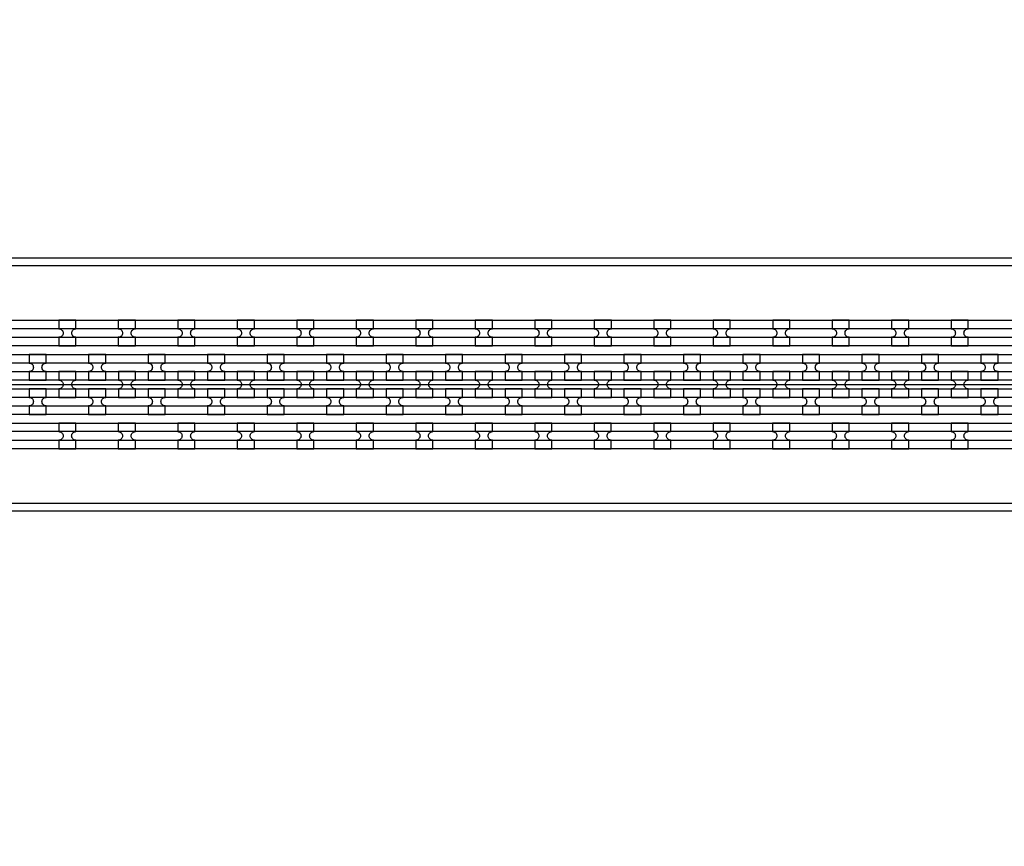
# Model space of a CAD drawing. Extents: x -63500 to 63500, y -63500 to 63500.
# Tile 66 of 256: x 12939 to 17077, y -33849 to -30378. Entities that reach past the tile are written whole.
import ezdxf

# ---------------------------------------------------------------- set-up
doc = ezdxf.new("R2010")
doc.units = 13
doc.header["$MEASUREMENT"] = 0
for name, color, linetype in [('1_Metal', 2, 'Continuous'), ('2_Electrodes', 5, 'Continuous'), ('3_Outline', 4, 'Continuous')]:
    doc.layers.add(name, color=color, linetype=linetype)

msp = doc.modelspace()

# ---------------------------------------------------------------- linework, layer by layer
msp.add_line((500, -31909.7), (19000, -31909.7))
for radius in [50000, 47500, 45000]:
    msp.add_circle((0, 0), radius)
at = {"layer": '1_Metal'}
for points in [[(-50000, 0, 1), (50000, 0), (51000, 0, -1), (-51000, 0)], [(13176, -31639.7), (13104, -31639.7), (13104, -31675.7, -0.414214), (13122, -31693.7), (13122, -31693.7, -0.414214), (13104, -31711.7), (13104, -31747.7), (13176, -31747.7), (13176, -31711.7, -0.414214), (13158, -31693.7), (13158, -31693.7, -0.414214), (13176, -31675.7)], [(13426, -31639.7), (13354, -31639.7), (13354, -31675.7, -0.414214), (13372, -31693.7), (13372, -31693.7, -0.414214), (13354, -31711.7), (13354, -31747.7), (13426, -31747.7), (13426, -31711.7, -0.414214), (13408, -31693.7), (13408, -31693.7, -0.414214), (13426, -31675.7)], [(13676, -31639.7), (13604, -31639.7), (13604, -31675.7, -0.414214), (13622, -31693.7), (13622, -31693.7, -0.414214), (13604, -31711.7), (13604, -31747.7), (13676, -31747.7), (13676, -31711.7, -0.414214), (13658, -31693.7), (13658, -31693.7, -0.414214), (13676, -31675.7)], [(13926, -31639.7), (13854, -31639.7), (13854, -31675.7, -0.414214), (13872, -31693.7), (13872, -31693.7, -0.414214), (13854, -31711.7), (13854, -31747.7), (13926, -31747.7), (13926, -31711.7, -0.414214), (13908, -31693.7), (13908, -31693.7, -0.414214), (13926, -31675.7)], [(14176, -31639.7), (14104, -31639.7), (14104, -31675.7, -0.414214), (14122, -31693.7), (14122, -31693.7, -0.414214), (14104, -31711.7), (14104, -31747.7), (14176, -31747.7), (14176, -31711.7, -0.414214), (14158, -31693.7), (14158, -31693.7, -0.414214), (14176, -31675.7)], [(14426, -31639.7), (14354, -31639.7), (14354, -31675.7, -0.414214), (14372, -31693.7), (14372, -31693.7, -0.414214), (14354, -31711.7), (14354, -31747.7), (14426, -31747.7), (14426, -31711.7, -0.414214), (14408, -31693.7), (14408, -31693.7, -0.414214), (14426, -31675.7)], [(14676, -31639.7), (14604, -31639.7), (14604, -31675.7, -0.414214), (14622, -31693.7), (14622, -31693.7, -0.414214), (14604, -31711.7), (14604, -31747.7), (14676, -31747.7), (14676, -31711.7, -0.414214), (14658, -31693.7), (14658, -31693.7, -0.414214), (14676, -31675.7)], [(14926, -31639.7), (14854, -31639.7), (14854, -31675.7, -0.414214), (14872, -31693.7), (14872, -31693.7, -0.414214), (14854, -31711.7), (14854, -31747.7), (14926, -31747.7), (14926, -31711.7, -0.414214), (14908, -31693.7), (14908, -31693.7, -0.414214), (14926, -31675.7)], [(15176, -31639.7), (15104, -31639.7), (15104, -31675.7, -0.414214), (15122, -31693.7), (15122, -31693.7, -0.414214), (15104, -31711.7), (15104, -31747.7), (15176, -31747.7), (15176, -31711.7, -0.414214), (15158, -31693.7), (15158, -31693.7, -0.414214), (15176, -31675.7)], [(15426, -31639.7), (15354, -31639.7), (15354, -31675.7, -0.414214), (15372, -31693.7), (15372, -31693.7, -0.414214), (15354, -31711.7), (15354, -31747.7), (15426, -31747.7), (15426, -31711.7, -0.414214), (15408, -31693.7), (15408, -31693.7, -0.414214), (15426, -31675.7)], [(15676, -31639.7), (15604, -31639.7), (15604, -31675.7, -0.414214), (15622, -31693.7), (15622, -31693.7, -0.414214), (15604, -31711.7), (15604, -31747.7), (15676, -31747.7), (15676, -31711.7, -0.414214), (15658, -31693.7), (15658, -31693.7, -0.414214), (15676, -31675.7)], [(15926, -31639.7), (15854, -31639.7), (15854, -31675.7, -0.414214), (15872, -31693.7), (15872, -31693.7, -0.414214), (15854, -31711.7), (15854, -31747.7), (15926, -31747.7), (15926, -31711.7, -0.414214), (15908, -31693.7), (15908, -31693.7, -0.414214), (15926, -31675.7)], [(16176, -31639.7), (16104, -31639.7), (16104, -31675.7, -0.414214), (16122, -31693.7), (16122, -31693.7, -0.414214), (16104, -31711.7), (16104, -31747.7), (16176, -31747.7), (16176, -31711.7, -0.414214), (16158, -31693.7), (16158, -31693.7, -0.414214), (16176, -31675.7)], [(16426, -31639.7), (16354, -31639.7), (16354, -31675.7, -0.414214), (16372, -31693.7), (16372, -31693.7, -0.414214), (16354, -31711.7), (16354, -31747.7), (16426, -31747.7), (16426, -31711.7, -0.414214), (16408, -31693.7), (16408, -31693.7, -0.414214), (16426, -31675.7)], [(16676, -31639.7), (16604, -31639.7), (16604, -31675.7, -0.414214), (16622, -31693.7), (16622, -31693.7, -0.414214), (16604, -31711.7), (16604, -31747.7), (16676, -31747.7), (16676, -31711.7, -0.414214), (16658, -31693.7), (16658, -31693.7, -0.414214), (16676, -31675.7)], [(16926, -31639.7), (16854, -31639.7), (16854, -31675.7, -0.414214), (16872, -31693.7), (16872, -31693.7, -0.414214), (16854, -31711.7), (16854, -31747.7), (16926, -31747.7), (16926, -31711.7, -0.414214), (16908, -31693.7), (16908, -31693.7, -0.414214), (16926, -31675.7)], [(18997.9, -31819.7), (-8544, -31819.7, 0.414214), (-10384, -33659.7), (-10384, -34159.7, 0.414214), (-8544, -35999.7), (-7312, -35999.7, 0.414214), (-7294, -35981.7), (-7294, -35981.7), (-7263.4, -35981.7), (-7263.4, -36051.9), (-7293.4, -36051.9, 0.384752), (-7311.3, -36035.7), (-8544, -36035.7, -0.414214), (-10420, -34159.7), (-10420, -33659.7, -0.414214), (-8544, -31783.7), (18997.9, -31783.7)], [(12979.1, -31891.7), (13051.1, -31891.7), (13051.1, -31855.7, -0.414214), (13033.1, -31837.7), (13033.1, -31837.7, -0.414214), (13051.1, -31819.7), (13051.1, -31783.7), (12979.1, -31783.7), (12979.1, -31819.7, -0.414214), (12997.1, -31837.7), (12997.1, -31837.7, -0.414214), (12979.1, -31855.7), (12979.1, -31891.7)], [(13229.1, -31891.7), (13301.1, -31891.7), (13301.1, -31855.7, -0.414214), (13283.1, -31837.7), (13283.1, -31837.7, -0.414214), (13301.1, -31819.7), (13301.1, -31783.7), (13229.1, -31783.7), (13229.1, -31819.7, -0.414214), (13247.1, -31837.7), (13247.1, -31837.7, -0.414214), (13229.1, -31855.7), (13229.1, -31891.7)], [(13479.1, -31891.7), (13551.1, -31891.7), (13551.1, -31855.7, -0.414214), (13533.1, -31837.7), (13533.1, -31837.7, -0.414214), (13551.1, -31819.7), (13551.1, -31783.7), (13479.1, -31783.7), (13479.1, -31819.7, -0.414214), (13497.1, -31837.7), (13497.1, -31837.7, -0.414214), (13479.1, -31855.7), (13479.1, -31891.7)], [(13729.1, -31891.7), (13801.1, -31891.7), (13801.1, -31855.7, -0.414214), (13783.1, -31837.7), (13783.1, -31837.7, -0.414214), (13801.1, -31819.7), (13801.1, -31783.7), (13729.1, -31783.7), (13729.1, -31819.7, -0.414214), (13747.1, -31837.7), (13747.1, -31837.7, -0.414214), (13729.1, -31855.7), (13729.1, -31891.7)], [(13979.1, -31891.7), (14051.1, -31891.7), (14051.1, -31855.7, -0.414214), (14033.1, -31837.7), (14033.1, -31837.7, -0.414214), (14051.1, -31819.7), (14051.1, -31783.7), (13979.1, -31783.7), (13979.1, -31819.7, -0.414214), (13997.1, -31837.7), (13997.1, -31837.7, -0.414214), (13979.1, -31855.7), (13979.1, -31891.7)], [(14229.1, -31891.7), (14301.1, -31891.7), (14301.1, -31855.7, -0.414214), (14283.1, -31837.7), (14283.1, -31837.7, -0.414214), (14301.1, -31819.7), (14301.1, -31783.7), (14229.1, -31783.7), (14229.1, -31819.7, -0.414214), (14247.1, -31837.7), (14247.1, -31837.7, -0.414214), (14229.1, -31855.7), (14229.1, -31891.7)], [(14479.1, -31891.7), (14551.1, -31891.7), (14551.1, -31855.7, -0.414214), (14533.1, -31837.7), (14533.1, -31837.7, -0.414214), (14551.1, -31819.7), (14551.1, -31783.7), (14479.1, -31783.7), (14479.1, -31819.7, -0.414214), (14497.1, -31837.7), (14497.1, -31837.7, -0.414214), (14479.1, -31855.7), (14479.1, -31891.7)], [(14729.1, -31891.7), (14801.1, -31891.7), (14801.1, -31855.7, -0.414214), (14783.1, -31837.7), (14783.1, -31837.7, -0.414214), (14801.1, -31819.7), (14801.1, -31783.7), (14729.1, -31783.7), (14729.1, -31819.7, -0.414214), (14747.1, -31837.7), (14747.1, -31837.7, -0.414214), (14729.1, -31855.7), (14729.1, -31891.7)], [(14979.1, -31891.7), (15051.1, -31891.7), (15051.1, -31855.7, -0.414214), (15033.1, -31837.7), (15033.1, -31837.7, -0.414214), (15051.1, -31819.7), (15051.1, -31783.7), (14979.1, -31783.7), (14979.1, -31819.7, -0.414214), (14997.1, -31837.7), (14997.1, -31837.7, -0.414214), (14979.1, -31855.7), (14979.1, -31891.7)], [(15229.1, -31891.7), (15301.1, -31891.7), (15301.1, -31855.7, -0.414214), (15283.1, -31837.7), (15283.1, -31837.7, -0.414214), (15301.1, -31819.7), (15301.1, -31783.7), (15229.1, -31783.7), (15229.1, -31819.7, -0.414214), (15247.1, -31837.7), (15247.1, -31837.7, -0.414214), (15229.1, -31855.7), (15229.1, -31891.7)], [(15479.1, -31891.7), (15551.1, -31891.7), (15551.1, -31855.7, -0.414214), (15533.1, -31837.7), (15533.1, -31837.7, -0.414214), (15551.1, -31819.7), (15551.1, -31783.7), (15479.1, -31783.7), (15479.1, -31819.7, -0.414214), (15497.1, -31837.7), (15497.1, -31837.7, -0.414214), (15479.1, -31855.7), (15479.1, -31891.7)], [(15729.1, -31891.7), (15801.1, -31891.7), (15801.1, -31855.7, -0.414214), (15783.1, -31837.7), (15783.1, -31837.7, -0.414214), (15801.1, -31819.7), (15801.1, -31783.7), (15729.1, -31783.7), (15729.1, -31819.7, -0.414214), (15747.1, -31837.7), (15747.1, -31837.7, -0.414214), (15729.1, -31855.7), (15729.1, -31891.7)], [(15979.1, -31891.7), (16051.1, -31891.7), (16051.1, -31855.7, -0.414214), (16033.1, -31837.7), (16033.1, -31837.7, -0.414214), (16051.1, -31819.7), (16051.1, -31783.7), (15979.1, -31783.7), (15979.1, -31819.7, -0.414214), (15997.1, -31837.7), (15997.1, -31837.7, -0.414214), (15979.1, -31855.7), (15979.1, -31891.7)], [(16229.1, -31891.7), (16301.1, -31891.7), (16301.1, -31855.7, -0.414214), (16283.1, -31837.7), (16283.1, -31837.7, -0.414214), (16301.1, -31819.7), (16301.1, -31783.7), (16229.1, -31783.7), (16229.1, -31819.7, -0.414214), (16247.1, -31837.7), (16247.1, -31837.7, -0.414214), (16229.1, -31855.7), (16229.1, -31891.7)], [(16479.1, -31891.7), (16551.1, -31891.7), (16551.1, -31855.7, -0.414214), (16533.1, -31837.7), (16533.1, -31837.7, -0.414214), (16551.1, -31819.7), (16551.1, -31783.7), (16479.1, -31783.7), (16479.1, -31819.7, -0.414214), (16497.1, -31837.7), (16497.1, -31837.7, -0.414214), (16479.1, -31855.7), (16479.1, -31891.7)], [(16729.1, -31891.7), (16801.1, -31891.7), (16801.1, -31855.7, -0.414214), (16783.1, -31837.7), (16783.1, -31837.7, -0.414214), (16801.1, -31819.7), (16801.1, -31783.7), (16729.1, -31783.7), (16729.1, -31819.7, -0.414214), (16747.1, -31837.7), (16747.1, -31837.7, -0.414214), (16729.1, -31855.7), (16729.1, -31891.7)], [(16979.1, -31891.7), (17051.1, -31891.7), (17051.1, -31855.7, -0.414214), (17033.1, -31837.7), (17033.1, -31837.7, -0.414214), (17051.1, -31819.7), (17051.1, -31783.7), (16979.1, -31783.7), (16979.1, -31819.7, -0.414214), (16997.1, -31837.7), (16997.1, -31837.7, -0.414214), (16979.1, -31855.7), (16979.1, -31891.7)], [(18997.9, -31891.7), (-8544, -31891.7, 0.414214), (-10312, -33659.7), (-10312, -34159.7, 0.414214), (-8544, -35927.7), (-7312, -35927.7, 0.414214), (-7294, -35909.7), (-7294, -35909.7), (-7263.4, -35909.7), (-7263.4, -35981.7), (-7294, -35981.7, 0.414214), (-7312, -35963.7), (-8544, -35963.7, -0.414214), (-10348, -34159.7), (-10348, -33659.7, -0.414214), (-8544, -31855.7), (18997.9, -31855.7)], [(13104.1, -31963.7), (13176.1, -31963.7), (13176.1, -31927.7, -0.414214), (13158.1, -31909.7), (13158.1, -31909.7, -0.414214), (13176.1, -31891.7), (13176.1, -31855.7), (13104.1, -31855.7), (13104.1, -31891.7, -0.414214), (13122.1, -31909.7), (13122.1, -31909.7, -0.414214), (13104.1, -31927.7), (13104.1, -31963.7)], [(13354.1, -31963.7), (13426.1, -31963.7), (13426.1, -31927.7, -0.414214), (13408.1, -31909.7), (13408.1, -31909.7, -0.414214), (13426.1, -31891.7), (13426.1, -31855.7), (13354.1, -31855.7), (13354.1, -31891.7, -0.414214), (13372.1, -31909.7), (13372.1, -31909.7, -0.414214), (13354.1, -31927.7), (13354.1, -31963.7)], [(13604.1, -31963.7), (13676.1, -31963.7), (13676.1, -31927.7, -0.414214), (13658.1, -31909.7), (13658.1, -31909.7, -0.414214), (13676.1, -31891.7), (13676.1, -31855.7), (13604.1, -31855.7), (13604.1, -31891.7, -0.414214), (13622.1, -31909.7), (13622.1, -31909.7, -0.414214), (13604.1, -31927.7), (13604.1, -31963.7)], [(13854.1, -31963.7), (13926.1, -31963.7), (13926.1, -31927.7, -0.414214), (13908.1, -31909.7), (13908.1, -31909.7, -0.414214), (13926.1, -31891.7), (13926.1, -31855.7), (13854.1, -31855.7), (13854.1, -31891.7, -0.414214), (13872.1, -31909.7), (13872.1, -31909.7, -0.414214), (13854.1, -31927.7), (13854.1, -31963.7)], [(14104.1, -31963.7), (14176.1, -31963.7), (14176.1, -31927.7, -0.414214), (14158.1, -31909.7), (14158.1, -31909.7, -0.414214), (14176.1, -31891.7), (14176.1, -31855.7), (14104.1, -31855.7), (14104.1, -31891.7, -0.414214), (14122.1, -31909.7), (14122.1, -31909.7, -0.414214), (14104.1, -31927.7), (14104.1, -31963.7)], [(14354.1, -31963.7), (14426.1, -31963.7), (14426.1, -31927.7, -0.414214), (14408.1, -31909.7), (14408.1, -31909.7, -0.414214), (14426.1, -31891.7), (14426.1, -31855.7), (14354.1, -31855.7), (14354.1, -31891.7, -0.414214), (14372.1, -31909.7), (14372.1, -31909.7, -0.414214), (14354.1, -31927.7), (14354.1, -31963.7)], [(14604.1, -31963.7), (14676.1, -31963.7), (14676.1, -31927.7, -0.414214), (14658.1, -31909.7), (14658.1, -31909.7, -0.414214), (14676.1, -31891.7), (14676.1, -31855.7), (14604.1, -31855.7), (14604.1, -31891.7, -0.414214), (14622.1, -31909.7), (14622.1, -31909.7, -0.414214), (14604.1, -31927.7), (14604.1, -31963.7)], [(14854.1, -31963.7), (14926.1, -31963.7), (14926.1, -31927.7, -0.414214), (14908.1, -31909.7), (14908.1, -31909.7, -0.414214), (14926.1, -31891.7), (14926.1, -31855.7), (14854.1, -31855.7), (14854.1, -31891.7, -0.414214), (14872.1, -31909.7), (14872.1, -31909.7, -0.414214), (14854.1, -31927.7), (14854.1, -31963.7)], [(15104.1, -31963.7), (15176.1, -31963.7), (15176.1, -31927.7, -0.414214), (15158.1, -31909.7), (15158.1, -31909.7, -0.414214), (15176.1, -31891.7), (15176.1, -31855.7), (15104.1, -31855.7), (15104.1, -31891.7, -0.414214), (15122.1, -31909.7), (15122.1, -31909.7, -0.414214), (15104.1, -31927.7), (15104.1, -31963.7)], [(15354.1, -31963.7), (15426.1, -31963.7), (15426.1, -31927.7, -0.414214), (15408.1, -31909.7), (15408.1, -31909.7, -0.414214), (15426.1, -31891.7), (15426.1, -31855.7), (15354.1, -31855.7), (15354.1, -31891.7, -0.414214), (15372.1, -31909.7), (15372.1, -31909.7, -0.414214), (15354.1, -31927.7), (15354.1, -31963.7)], [(15604.1, -31963.7), (15676.1, -31963.7), (15676.1, -31927.7, -0.414214), (15658.1, -31909.7), (15658.1, -31909.7, -0.414214), (15676.1, -31891.7), (15676.1, -31855.7), (15604.1, -31855.7), (15604.1, -31891.7, -0.414214), (15622.1, -31909.7), (15622.1, -31909.7, -0.414214), (15604.1, -31927.7), (15604.1, -31963.7)], [(15854.1, -31963.7), (15926.1, -31963.7), (15926.1, -31927.7, -0.414214), (15908.1, -31909.7), (15908.1, -31909.7, -0.414214), (15926.1, -31891.7), (15926.1, -31855.7), (15854.1, -31855.7), (15854.1, -31891.7, -0.414214), (15872.1, -31909.7), (15872.1, -31909.7, -0.414214), (15854.1, -31927.7), (15854.1, -31963.7)], [(16104.1, -31963.7), (16176.1, -31963.7), (16176.1, -31927.7, -0.414214), (16158.1, -31909.7), (16158.1, -31909.7, -0.414214), (16176.1, -31891.7), (16176.1, -31855.7), (16104.1, -31855.7), (16104.1, -31891.7, -0.414214), (16122.1, -31909.7), (16122.1, -31909.7, -0.414214), (16104.1, -31927.7), (16104.1, -31963.7)], [(16354.1, -31963.7), (16426.1, -31963.7), (16426.1, -31927.7, -0.414214), (16408.1, -31909.7), (16408.1, -31909.7, -0.414214), (16426.1, -31891.7), (16426.1, -31855.7), (16354.1, -31855.7), (16354.1, -31891.7, -0.414214), (16372.1, -31909.7), (16372.1, -31909.7, -0.414214), (16354.1, -31927.7), (16354.1, -31963.7)], [(16604.1, -31963.7), (16676.1, -31963.7), (16676.1, -31927.7, -0.414214), (16658.1, -31909.7), (16658.1, -31909.7, -0.414214), (16676.1, -31891.7), (16676.1, -31855.7), (16604.1, -31855.7), (16604.1, -31891.7, -0.414214), (16622.1, -31909.7), (16622.1, -31909.7, -0.414214), (16604.1, -31927.7), (16604.1, -31963.7)], [(16854.1, -31963.7), (16926.1, -31963.7), (16926.1, -31927.7, -0.414214), (16908.1, -31909.7), (16908.1, -31909.7, -0.414214), (16926.1, -31891.7), (16926.1, -31855.7), (16854.1, -31855.7), (16854.1, -31891.7, -0.414214), (16872.1, -31909.7), (16872.1, -31909.7, -0.414214), (16854.1, -31927.7), (16854.1, -31963.7)], [(18997.9, -31963.7), (-8544, -31963.7, 0.414214), (-10240, -33659.7), (-10240, -34159.7, 0.414214), (-8544, -35855.7), (-7312, -35855.7, 0.414214), (-7294, -35837.7), (-7294, -35837.7), (-7263.4, -35837.7), (-7263.4, -35909.7), (-7294, -35909.7, 0.414214), (-7312, -35891.7), (-8544, -35891.7, -0.414214), (-10276, -34159.7), (-10276, -33659.7, -0.414214), (-8544, -31927.7), (18997.9, -31927.7)], [(12979.1, -31927.7), (12979.1, -31963.7, -0.414214), (12997.1, -31981.7), (12997.1, -31981.7, -0.414214), (12979.1, -31999.7), (12979.1, -32035.7), (13051.1, -32035.7), (13051.1, -31999.7, -0.414214), (13033.1, -31981.7), (13033.1, -31981.7, -0.414214), (13051.1, -31963.7), (13051.1, -31927.7)], [(13229.1, -31927.7), (13229.1, -31963.7, -0.414214), (13247.1, -31981.7), (13247.1, -31981.7, -0.414214), (13229.1, -31999.7), (13229.1, -32035.7), (13301.1, -32035.7), (13301.1, -31999.7, -0.414214), (13283.1, -31981.7), (13283.1, -31981.7, -0.414214), (13301.1, -31963.7), (13301.1, -31927.7)], [(13479.1, -31927.7), (13479.1, -31963.7, -0.414214), (13497.1, -31981.7), (13497.1, -31981.7, -0.414214), (13479.1, -31999.7), (13479.1, -32035.7), (13551.1, -32035.7), (13551.1, -31999.7, -0.414214), (13533.1, -31981.7), (13533.1, -31981.7, -0.414214), (13551.1, -31963.7), (13551.1, -31927.7)], [(13729.1, -31927.7), (13729.1, -31963.7, -0.414214), (13747.1, -31981.7), (13747.1, -31981.7, -0.414214), (13729.1, -31999.7), (13729.1, -32035.7), (13801.1, -32035.7), (13801.1, -31999.7, -0.414214), (13783.1, -31981.7), (13783.1, -31981.7, -0.414214), (13801.1, -31963.7), (13801.1, -31927.7)], [(13979.1, -31927.7), (13979.1, -31963.7, -0.414214), (13997.1, -31981.7), (13997.1, -31981.7, -0.414214), (13979.1, -31999.7), (13979.1, -32035.7), (14051.1, -32035.7), (14051.1, -31999.7, -0.414214), (14033.1, -31981.7), (14033.1, -31981.7, -0.414214), (14051.1, -31963.7), (14051.1, -31927.7)], [(14229.1, -31927.7), (14229.1, -31963.7, -0.414214), (14247.1, -31981.7), (14247.1, -31981.7, -0.414214), (14229.1, -31999.7), (14229.1, -32035.7), (14301.1, -32035.7), (14301.1, -31999.7, -0.414214), (14283.1, -31981.7), (14283.1, -31981.7, -0.414214), (14301.1, -31963.7), (14301.1, -31927.7)], [(14479.1, -31927.7), (14479.1, -31963.7, -0.414214), (14497.1, -31981.7), (14497.1, -31981.7, -0.414214), (14479.1, -31999.7), (14479.1, -32035.7), (14551.1, -32035.7), (14551.1, -31999.7, -0.414214), (14533.1, -31981.7), (14533.1, -31981.7, -0.414214), (14551.1, -31963.7), (14551.1, -31927.7)], [(14729.1, -31927.7), (14729.1, -31963.7, -0.414214), (14747.1, -31981.7), (14747.1, -31981.7, -0.414214), (14729.1, -31999.7), (14729.1, -32035.7), (14801.1, -32035.7), (14801.1, -31999.7, -0.414214), (14783.1, -31981.7), (14783.1, -31981.7, -0.414214), (14801.1, -31963.7), (14801.1, -31927.7)], [(14979.1, -31927.7), (14979.1, -31963.7, -0.414214), (14997.1, -31981.7), (14997.1, -31981.7, -0.414214), (14979.1, -31999.7), (14979.1, -32035.7), (15051.1, -32035.7), (15051.1, -31999.7, -0.414214), (15033.1, -31981.7), (15033.1, -31981.7, -0.414214), (15051.1, -31963.7), (15051.1, -31927.7)], [(15229.1, -31927.7), (15229.1, -31963.7, -0.414214), (15247.1, -31981.7), (15247.1, -31981.7, -0.414214), (15229.1, -31999.7), (15229.1, -32035.7), (15301.1, -32035.7), (15301.1, -31999.7, -0.414214), (15283.1, -31981.7), (15283.1, -31981.7, -0.414214), (15301.1, -31963.7), (15301.1, -31927.7)], [(15479.1, -31927.7), (15479.1, -31963.7, -0.414214), (15497.1, -31981.7), (15497.1, -31981.7, -0.414214), (15479.1, -31999.7), (15479.1, -32035.7), (15551.1, -32035.7), (15551.1, -31999.7, -0.414214), (15533.1, -31981.7), (15533.1, -31981.7, -0.414214), (15551.1, -31963.7), (15551.1, -31927.7)], [(15729.1, -31927.7), (15729.1, -31963.7, -0.414214), (15747.1, -31981.7), (15747.1, -31981.7, -0.414214), (15729.1, -31999.7), (15729.1, -32035.7), (15801.1, -32035.7), (15801.1, -31999.7, -0.414214), (15783.1, -31981.7), (15783.1, -31981.7, -0.414214), (15801.1, -31963.7), (15801.1, -31927.7)], [(15979.1, -31927.7), (15979.1, -31963.7, -0.414214), (15997.1, -31981.7), (15997.1, -31981.7, -0.414214), (15979.1, -31999.7), (15979.1, -32035.7), (16051.1, -32035.7), (16051.1, -31999.7, -0.414214), (16033.1, -31981.7), (16033.1, -31981.7, -0.414214), (16051.1, -31963.7), (16051.1, -31927.7)], [(16229.1, -31927.7), (16229.1, -31963.7, -0.414214), (16247.1, -31981.7), (16247.1, -31981.7, -0.414214), (16229.1, -31999.7), (16229.1, -32035.7), (16301.1, -32035.7), (16301.1, -31999.7, -0.414214), (16283.1, -31981.7), (16283.1, -31981.7, -0.414214), (16301.1, -31963.7), (16301.1, -31927.7)], [(16479.1, -31927.7), (16479.1, -31963.7, -0.414214), (16497.1, -31981.7), (16497.1, -31981.7, -0.414214), (16479.1, -31999.7), (16479.1, -32035.7), (16551.1, -32035.7), (16551.1, -31999.7, -0.414214), (16533.1, -31981.7), (16533.1, -31981.7, -0.414214), (16551.1, -31963.7), (16551.1, -31927.7)], [(16729.1, -31927.7), (16729.1, -31963.7, -0.414214), (16747.1, -31981.7), (16747.1, -31981.7, -0.414214), (16729.1, -31999.7), (16729.1, -32035.7), (16801.1, -32035.7), (16801.1, -31999.7, -0.414214), (16783.1, -31981.7), (16783.1, -31981.7, -0.414214), (16801.1, -31963.7), (16801.1, -31927.7)], [(16979.1, -31927.7), (16979.1, -31963.7, -0.414214), (16997.1, -31981.7), (16997.1, -31981.7, -0.414214), (16979.1, -31999.7), (16979.1, -32035.7), (17051.1, -32035.7), (17051.1, -31999.7, -0.414214), (17033.1, -31981.7), (17033.1, -31981.7, -0.414214), (17051.1, -31963.7), (17051.1, -31927.7)], [(18997.9, -32035.7), (-8544, -32035.7, 0.414214), (-10168, -33659.7), (-10168, -34159.7, 0.414214), (-8544, -35783.7), (-7311.3, -35783.7, 0.384752), (-7293.4, -35767.5), (-7263.4, -35767.5), (-7263.4, -35837.7), (-7294, -35837.7, 0.414214), (-7312, -35819.7), (-8544, -35819.7, -0.414214), (-10204, -34159.7), (-10204, -33659.7, -0.414214), (-8544, -31999.7), (18997.9, -31999.7)], [(13175.9, -32071.7), (13103.9, -32071.7), (13103.9, -32107.7, -0.414214), (13121.9, -32125.7), (13121.9, -32125.7, -0.414214), (13103.9, -32143.7), (13103.9, -32179.7), (13175.9, -32179.7), (13175.9, -32143.7, -0.414214), (13157.9, -32125.7), (13157.9, -32125.7, -0.414214), (13175.9, -32107.7)], [(13425.9, -32071.7), (13353.9, -32071.7), (13353.9, -32107.7, -0.414214), (13371.9, -32125.7), (13371.9, -32125.7, -0.414214), (13353.9, -32143.7), (13353.9, -32179.7), (13425.9, -32179.7), (13425.9, -32143.7, -0.414214), (13407.9, -32125.7), (13407.9, -32125.7, -0.414214), (13425.9, -32107.7)], [(13675.9, -32071.7), (13603.9, -32071.7), (13603.9, -32107.7, -0.414214), (13621.9, -32125.7), (13621.9, -32125.7, -0.414214), (13603.9, -32143.7), (13603.9, -32179.7), (13675.9, -32179.7), (13675.9, -32143.7, -0.414214), (13657.9, -32125.7), (13657.9, -32125.7, -0.414214), (13675.9, -32107.7)], [(13925.9, -32071.7), (13853.9, -32071.7), (13853.9, -32107.7, -0.414214), (13871.9, -32125.7), (13871.9, -32125.7, -0.414214), (13853.9, -32143.7), (13853.9, -32179.7), (13925.9, -32179.7), (13925.9, -32143.7, -0.414214), (13907.9, -32125.7), (13907.9, -32125.7, -0.414214), (13925.9, -32107.7)], [(14175.9, -32071.7), (14103.9, -32071.7), (14103.9, -32107.7, -0.414214), (14121.9, -32125.7), (14121.9, -32125.7, -0.414214), (14103.9, -32143.7), (14103.9, -32179.7), (14175.9, -32179.7), (14175.9, -32143.7, -0.414214), (14157.9, -32125.7), (14157.9, -32125.7, -0.414214), (14175.9, -32107.7)], [(14425.9, -32071.7), (14353.9, -32071.7), (14353.9, -32107.7, -0.414214), (14371.9, -32125.7), (14371.9, -32125.7, -0.414214), (14353.9, -32143.7), (14353.9, -32179.7), (14425.9, -32179.7), (14425.9, -32143.7, -0.414214), (14407.9, -32125.7), (14407.9, -32125.7, -0.414214), (14425.9, -32107.7)], [(14675.9, -32071.7), (14603.9, -32071.7), (14603.9, -32107.7, -0.414214), (14621.9, -32125.7), (14621.9, -32125.7, -0.414214), (14603.9, -32143.7), (14603.9, -32179.7), (14675.9, -32179.7), (14675.9, -32143.7, -0.414214), (14657.9, -32125.7), (14657.9, -32125.7, -0.414214), (14675.9, -32107.7)], [(14925.9, -32071.7), (14853.9, -32071.7), (14853.9, -32107.7, -0.414214), (14871.9, -32125.7), (14871.9, -32125.7, -0.414214), (14853.9, -32143.7), (14853.9, -32179.7), (14925.9, -32179.7), (14925.9, -32143.7, -0.414214), (14907.9, -32125.7), (14907.9, -32125.7, -0.414214), (14925.9, -32107.7)], [(15175.9, -32071.7), (15103.9, -32071.7), (15103.9, -32107.7, -0.414214), (15121.9, -32125.7), (15121.9, -32125.7, -0.414214), (15103.9, -32143.7), (15103.9, -32179.7), (15175.9, -32179.7), (15175.9, -32143.7, -0.414214), (15157.9, -32125.7), (15157.9, -32125.7, -0.414214), (15175.9, -32107.7)], [(15425.9, -32071.7), (15353.9, -32071.7), (15353.9, -32107.7, -0.414214), (15371.9, -32125.7), (15371.9, -32125.7, -0.414214), (15353.9, -32143.7), (15353.9, -32179.7), (15425.9, -32179.7), (15425.9, -32143.7, -0.414214), (15407.9, -32125.7), (15407.9, -32125.7, -0.414214), (15425.9, -32107.7)], [(15675.9, -32071.7), (15603.9, -32071.7), (15603.9, -32107.7, -0.414214), (15621.9, -32125.7), (15621.9, -32125.7, -0.414214), (15603.9, -32143.7), (15603.9, -32179.7), (15675.9, -32179.7), (15675.9, -32143.7, -0.414214), (15657.9, -32125.7), (15657.9, -32125.7, -0.414214), (15675.9, -32107.7)], [(15925.9, -32071.7), (15853.9, -32071.7), (15853.9, -32107.7, -0.414214), (15871.9, -32125.7), (15871.9, -32125.7, -0.414214), (15853.9, -32143.7), (15853.9, -32179.7), (15925.9, -32179.7), (15925.9, -32143.7, -0.414214), (15907.9, -32125.7), (15907.9, -32125.7, -0.414214), (15925.9, -32107.7)], [(16175.9, -32071.7), (16103.9, -32071.7), (16103.9, -32107.7, -0.414214), (16121.9, -32125.7), (16121.9, -32125.7, -0.414214), (16103.9, -32143.7), (16103.9, -32179.7), (16175.9, -32179.7), (16175.9, -32143.7, -0.414214), (16157.9, -32125.7), (16157.9, -32125.7, -0.414214), (16175.9, -32107.7)], [(16425.9, -32071.7), (16353.9, -32071.7), (16353.9, -32107.7, -0.414214), (16371.9, -32125.7), (16371.9, -32125.7, -0.414214), (16353.9, -32143.7), (16353.9, -32179.7), (16425.9, -32179.7), (16425.9, -32143.7, -0.414214), (16407.9, -32125.7), (16407.9, -32125.7, -0.414214), (16425.9, -32107.7)], [(16675.9, -32071.7), (16603.9, -32071.7), (16603.9, -32107.7, -0.414214), (16621.9, -32125.7), (16621.9, -32125.7, -0.414214), (16603.9, -32143.7), (16603.9, -32179.7), (16675.9, -32179.7), (16675.9, -32143.7, -0.414214), (16657.9, -32125.7), (16657.9, -32125.7, -0.414214), (16675.9, -32107.7)], [(16925.9, -32071.7), (16853.9, -32071.7), (16853.9, -32107.7, -0.414214), (16871.9, -32125.7), (16871.9, -32125.7, -0.414214), (16853.9, -32143.7), (16853.9, -32179.7), (16925.9, -32179.7), (16925.9, -32143.7, -0.414214), (16907.9, -32125.7), (16907.9, -32125.7, -0.414214), (16925.9, -32107.7)]]:
    msp.add_lwpolyline(points, format="xyb", close=True, dxfattribs=at)
for points in [[(-8544.1, -31639.7), (18997.9, -31639.7), (18997.9, -31675.7), (-8544, -31675.7, 0.414214)], [(-8544, -31711.7), (18997.9, -31711.7), (18997.9, -31747.7), (-8544.1, -31747.7, 0.414214)], [(-8544.1, -32071.7), (18997.9, -32071.7), (18997.9, -32107.7), (-8544, -32107.7, 0.414214)], [(-8544, -32143.7), (18997.9, -32143.7), (18997.9, -32179.7), (-8544.1, -32179.7, 0.414214)]]:
    msp.add_lwpolyline(points, format="xyb", dxfattribs=at)
at = {"layer": '2_Electrodes'}
for points in [[(47500, 0, -1), (-47500, 0), (-51000, 0, 1), (51000, 0)], [(-10493.4, -35709.7, 0.610914), (-10371.5, -35472.2, -0.156977), (-10794, -34159.7), (-10794, -33659.7, -0.414214), (-8544, -31409.7), (18001.8, -31409.7), (18001.8, -31379.7), (-8544, -31379.7, 0.414214), (-10824, -33659.7), (-10824, -34159.7, 0.156977), (-10395.9, -35489.7, -0.610914), (-10493.4, -35679.7)]]:
    msp.add_lwpolyline(points, format="xyb", close=True, dxfattribs=at)
msp.add_lwpolyline([(-8544, -32439.7), (18001.8, -32439.7), (18001.8, -32409.7), (-8544, -32409.7, 0.414214)], format="xyb", dxfattribs=at)
at = {"layer": '3_Outline'}
for points in [[(47500, 0, -1), (-47500, 0), (-51000, 0, 1), (51000, 0)], [(-10493.4, -35709.7, 0.610914), (-10371.5, -35472.2, -0.156977), (-10794, -34159.7), (-10794, -33659.7, -0.414214), (-8544, -31409.7), (18001.8, -31409.7), (18001.8, -31379.7), (-8544, -31379.7, 0.414214), (-10824, -33659.7), (-10824, -34159.7, 0.156977), (-10395.9, -35489.7, -0.610914), (-10493.4, -35679.7)]]:
    msp.add_lwpolyline(points, format="xyb", close=True, dxfattribs=at)
msp.add_lwpolyline([(-8544, -32439.7), (18001.8, -32439.7), (18001.8, -32409.7), (-8544, -32409.7, 0.414214)], format="xyb", dxfattribs=at)

doc.saveas('drawing.dxf')
